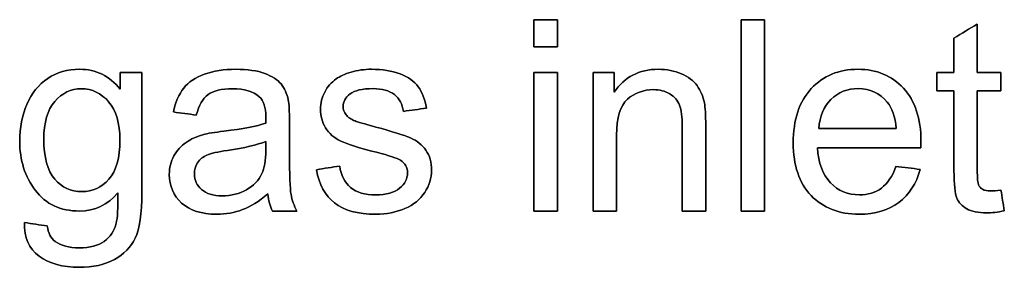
# Model space of a CAD drawing. Header units: inches. Extents: x 0 to 20790, y -12 to 14700.
# Tile 115 of 142: x 12266 to 12781, y 12211 to 12341. Entities that reach past the tile are written whole.
import ezdxf

# ---------------------------------------------------------------- set-up
doc = ezdxf.new("R2010")
doc.units = ezdxf.units.IN
doc.layers.add('1', color=7, linetype='Continuous', true_color=0xffffff)
doc.layers.add('254', color=7, linetype='Continuous', true_color=0xffffff)

msp = doc.modelspace()

# ---------------------------------------------------------------- linework, layer by layer
at = {"layer": '1', "color": 2, "linetype": 'Continuous', "lineweight": 25}
for points, knots in [([(12535.336, 12340.691), (12535.336, 12335.984), (12535.336, 12331.276), (12535.336, 12326.569), (12539.429, 12326.569), (12543.522, 12326.569), (12547.616, 12326.569), (12547.616, 12331.276), (12547.616, 12335.984), (12547.616, 12340.691), (12543.522, 12340.691), (12539.429, 12340.691), (12535.336, 12340.691)], [0, 0, 0, 0, 0.2674419, 0.2674419, 0.2674419, 0.5, 0.5, 0.5, 0.7674419, 0.7674419, 0.7674419, 1, 1, 1, 1]), ([(12643.702, 12340.691), (12643.702, 12307.357), (12643.702, 12274.024), (12643.702, 12240.691), (12647.795, 12240.691), (12651.888, 12240.691), (12655.981, 12240.691), (12655.981, 12274.024), (12655.981, 12307.357), (12655.981, 12340.691), (12651.888, 12340.691), (12647.795, 12340.691), (12643.702, 12340.691)], [0, 0, 0, 0, 0.4453178, 0.4453178, 0.4453178, 0.5, 0.5, 0.5, 0.9453178, 0.9453178, 0.9453178, 1, 1, 1, 1]), ([(12781.281, 12240.819), (12780.693, 12244.434), (12780.105, 12248.05), (12779.516, 12251.665), (12777.291, 12251.358), (12775.5, 12251.205), (12772.302, 12251.205), (12770.921, 12251.486), (12769.923, 12252.075), (12768.951, 12252.663), (12768.26, 12253.456), (12767.825, 12254.479), (12767.39, 12255.477), (12767.16, 12257.728), (12767.16, 12275.346), (12767.16, 12289.458), (12767.16, 12303.571), (12771.279, 12303.571), (12775.398, 12303.571), (12779.516, 12303.571), (12779.516, 12306.76), (12779.516, 12309.95), (12779.516, 12313.139), (12775.398, 12313.139), (12771.279, 12313.139), (12767.16, 12313.139), (12767.16, 12321.572), (12767.16, 12330.006), (12767.16, 12338.439), (12763.093, 12335.984), (12759.025, 12333.528), (12754.958, 12331.072), (12754.958, 12325.094), (12754.958, 12319.117), (12754.958, 12313.139), (12751.956, 12313.139), (12748.954, 12313.139), (12745.953, 12313.139), (12745.953, 12309.95), (12745.953, 12306.76), (12745.953, 12303.571), (12748.954, 12303.571), (12751.956, 12303.571), (12754.958, 12303.571), (12754.958, 12289.68), (12754.958, 12275.789), (12754.958, 12254.531), (12755.469, 12249.696), (12757.474, 12245.12), (12759.179, 12243.249), (12764.09, 12240.435), (12767.544, 12239.744), (12774.732, 12239.744), (12777.828, 12240.102), (12781.281, 12240.819)], [0, 0, 0, 0, 0.0386761, 0.0386761, 0.0386761, 0.0577559, 0.0577559, 0.0828422, 0.0828422, 0.0828422, 0.0958056, 0.0958056, 0.0958056, 0.1230287, 0.1230287, 0.2326499, 0.2326499, 0.2326499, 0.27195, 0.27195, 0.27195, 0.3023811, 0.3023811, 0.3023811, 0.3416811, 0.3416811, 0.3416811, 0.4221527, 0.4221527, 0.4221527, 0.4674902, 0.4674902, 0.4674902, 0.5245282, 0.5245282, 0.5245282, 0.5531692, 0.5531692, 0.5531692, 0.5836003, 0.5836003, 0.5836003, 0.6122413, 0.6122413, 0.6122413, 0.7447875, 0.7447875, 0.8150882, 0.8150882, 0.8860521, 0.8860521, 0.9570161, 0.9570161, 1, 1, 1, 1]), ([(12280.898, 12232.914), (12276.915, 12233.502), (12272.933, 12234.091), (12268.951, 12234.679), (12268.772, 12226.876), (12271.33, 12221.018), (12281.972, 12213.241), (12288.956, 12211.297), (12304.868, 12211.297), (12311.008, 12212.653), (12320.954, 12218.111), (12324.592, 12221.837), (12329.197, 12231.251), (12330.348, 12239.232), (12330.348, 12271.389), (12330.348, 12292.264), (12330.348, 12313.139), (12326.57, 12313.139), (12322.793, 12313.139), (12319.015, 12313.139), (12319.015, 12310.223), (12319.015, 12307.306), (12319.015, 12304.39), (12313.464, 12311.323), (12306.429, 12314.776), (12291.463, 12314.776), (12285.886, 12313.164), (12276.37, 12306.82), (12272.737, 12302.292), (12267.761, 12290.596), (12266.495, 12284.231), (12266.495, 12267.27), (12269.232, 12258.649), (12280.13, 12244.272), (12287.856, 12240.691), (12305.815, 12240.691), (12312.491, 12243.837), (12317.864, 12250.182), (12317.915, 12242.174), (12317.608, 12236.905), (12315.912, 12230.325), (12313.796, 12227.132), (12307.605, 12222.579), (12303.231, 12221.453), (12292.256, 12221.453), (12288.086, 12222.579), (12282.772, 12226.553), (12281.384, 12229.23), (12280.898, 12232.914)], [0, 0, 0, 0, 0.0346674, 0.0346674, 0.0346674, 0.0920587, 0.0920587, 0.14945, 0.14945, 0.1976723, 0.1976723, 0.2456003, 0.2456003, 0.2935283, 0.2935283, 0.3822114, 0.3822114, 0.3822114, 0.4068085, 0.4068085, 0.4068085, 0.4257978, 0.4257978, 0.4257978, 0.4788047, 0.4788047, 0.5186392, 0.5186392, 0.5584738, 0.5584738, 0.5985193, 0.5985193, 0.6568077, 0.6568077, 0.7150962, 0.7150962, 0.7619967, 0.7619967, 0.7619967, 0.7961642, 0.7961642, 0.8525884, 0.8525884, 0.9090126, 0.9090126, 0.9611354, 0.9611354, 1, 1, 1, 1]), ([(12383.045, 12241.437), (12387.242, 12243.019), (12391.617, 12245.756), (12396.17, 12249.619), (12396.528, 12246.216), (12397.347, 12243.223), (12398.626, 12240.691), (12402.898, 12240.691), (12407.17, 12240.691), (12411.443, 12240.691), (12409.908, 12243.454), (12408.859, 12246.37), (12407.835, 12252.412), (12407.554, 12259.621), (12407.554, 12276.514), (12407.554, 12281.971), (12407.554, 12292.878), (12407.35, 12296.638), (12406.94, 12298.736), (12406.224, 12302.113), (12404.945, 12304.876), (12401.325, 12309.312), (12398.473, 12311.118), (12390.724, 12314.043), (12385.707, 12314.776), (12373.3, 12314.776), (12367.8, 12313.906), (12358.355, 12310.518), (12354.727, 12308.074), (12352.246, 12304.901), (12349.739, 12301.755), (12347.948, 12297.611), (12346.848, 12292.469), (12350.847, 12291.923), (12354.847, 12291.377), (12358.846, 12290.831), (12360.176, 12295.973), (12362.197, 12299.555), (12367.723, 12303.597), (12371.97, 12304.594), (12383.942, 12304.594), (12388.598, 12303.213), (12394.059, 12298.418), (12395.224, 12294.873), (12395.224, 12289.424), (12395.198, 12288.35), (12395.147, 12286.662), (12390.465, 12285.024), (12383.149, 12283.617), (12368.387, 12281.863), (12364.755, 12281.238), (12362.325, 12280.599), (12359.051, 12279.678), (12356.109, 12278.347), (12350.902, 12274.774), (12348.767, 12272.438), (12345.554, 12266.574), (12344.725, 12263.331), (12344.725, 12253.737), (12346.874, 12248.775), (12355.418, 12240.998), (12361.532, 12239.053), (12374.323, 12239.053), (12378.826, 12239.846), (12383.045, 12241.437)], [0, 0, 0, 0, 0.0765039, 0.0765039, 0.0765039, 0.1223348, 0.1223348, 0.1223348, 0.1854242, 0.1854242, 0.1854242, 0.2310898, 0.2310898, 0.2768206, 0.2768206, 0.2986459, 0.2986459, 0.3204371, 0.3204371, 0.3204371, 0.351304, 0.351304, 0.3819584, 0.3819584, 0.4127907, 0.4127907, 0.4437503, 0.4437503, 0.4749126, 0.4749126, 0.4749126, 0.5152084, 0.5152084, 0.5152084, 0.5508908, 0.5508908, 0.5508908, 0.5880256, 0.5880256, 0.6251605, 0.6251605, 0.6649244, 0.6649244, 0.6941768, 0.6941768, 0.696714, 0.696714, 0.696714, 0.7608957, 0.7608957, 0.7924142, 0.7924142, 0.7924142, 0.8204189, 0.8204189, 0.8482961, 0.8482961, 0.875987, 0.875987, 0.9235432, 0.9235432, 0.9710993, 0.9710993, 1, 1, 1, 1]), ([(12433.827, 12264.226), (12429.776, 12263.587), (12425.726, 12262.947), (12421.675, 12262.307), (12423.031, 12254.633), (12426.178, 12248.826), (12436.053, 12240.998), (12443.241, 12239.053), (12458.334, 12239.053), (12463.425, 12240.051), (12472.43, 12243.991), (12475.884, 12246.779), (12480.63, 12254.027), (12481.844, 12257.882), (12481.844, 12266.145), (12480.872, 12269.649), (12478.902, 12272.464), (12476.958, 12275.303), (12474.246, 12277.452), (12467.381, 12280.372), (12461.328, 12282.287), (12446.638, 12286.23), (12443.036, 12287.301), (12441.808, 12287.762), (12439.66, 12288.631), (12438.099, 12289.706), (12437.101, 12291.036), (12436.104, 12292.315), (12435.592, 12293.748), (12435.592, 12297.841), (12436.794, 12300.015), (12441.62, 12303.763), (12445.646, 12304.671), (12456.058, 12304.671), (12459.741, 12303.622), (12464.983, 12299.449), (12466.572, 12296.536), (12467.109, 12292.801), (12471.108, 12293.347), (12475.108, 12293.893), (12479.107, 12294.438), (12478.34, 12299.12), (12476.933, 12302.855), (12472.852, 12308.466), (12469.667, 12310.683), (12461.072, 12313.957), (12456.083, 12314.776), (12446.618, 12314.776), (12443.088, 12314.29), (12436.494, 12312.297), (12433.878, 12311.118), (12431.985, 12309.711), (12429.427, 12307.895), (12427.406, 12305.618), (12425.948, 12302.855), (12424.464, 12300.118), (12423.722, 12297.125), (12423.722, 12290.345), (12424.617, 12287.096), (12428.217, 12281.234), (12430.859, 12278.936), (12437.808, 12275.615), (12444.06, 12273.666), (12459.741, 12269.701), (12463.911, 12268.319), (12468.013, 12265.647), (12469.232, 12263.459), (12469.232, 12257.575), (12467.851, 12254.889), (12462.413, 12250.271), (12458.207, 12249.158), (12446.976, 12249.158), (12442.627, 12250.437), (12436.413, 12255.633), (12434.492, 12259.366), (12433.827, 12264.226)], [0, 0, 0, 0, 0.0404895, 0.0404895, 0.0404895, 0.1071351, 0.1071351, 0.1737806, 0.1737806, 0.2139853, 0.2139853, 0.2541899, 0.2541899, 0.2941967, 0.2941967, 0.3349535, 0.3349535, 0.3349535, 0.3675238, 0.3675238, 0.4001824, 0.4001824, 0.422844, 0.422844, 0.422844, 0.4393558, 0.4393558, 0.4393558, 0.4525638, 0.4525638, 0.473441, 0.473441, 0.4944569, 0.4944569, 0.5123205, 0.5123205, 0.5299935, 0.5299935, 0.5299935, 0.5618603, 0.5618603, 0.5618603, 0.5937182, 0.5937182, 0.6253869, 0.6253869, 0.6570557, 0.6570557, 0.6781682, 0.6781682, 0.6992358, 0.6992358, 0.6992358, 0.7229391, 0.7229391, 0.7229391, 0.7469068, 0.7469068, 0.7733472, 0.7733472, 0.8000596, 0.8000596, 0.8266961, 0.8266961, 0.8464466, 0.8464466, 0.8746802, 0.8746802, 0.9060222, 0.9060222, 0.9375362, 0.9375362, 0.968907, 0.968907, 1, 1, 1, 1]), ([(12566.29, 12313.139), (12566.29, 12288.989), (12566.29, 12264.84), (12566.29, 12240.691), (12570.384, 12240.691), (12574.477, 12240.691), (12578.57, 12240.691), (12578.57, 12253.882), (12578.57, 12267.074), (12578.57, 12289.527), (12580.463, 12295.82), (12588.072, 12302.459), (12592.589, 12304.134), (12601.082, 12304.134), (12603.922, 12303.392), (12608.815, 12300.436), (12610.496, 12298.455), (12611.443, 12295.973), (12612.415, 12293.492), (12612.875, 12289.757), (12612.875, 12270.076), (12612.875, 12255.383), (12612.875, 12240.691), (12616.968, 12240.691), (12621.061, 12240.691), (12625.155, 12240.691), (12625.155, 12255.537), (12625.155, 12270.383), (12625.155, 12290.908), (12624.924, 12294.899), (12624.489, 12297.176), (12623.748, 12300.68), (12622.468, 12303.699), (12618.824, 12308.781), (12616.099, 12310.836), (12608.791, 12314.005), (12604.766, 12314.776), (12590.337, 12314.776), (12582.663, 12310.785), (12577.342, 12302.829), (12577.342, 12306.266), (12577.342, 12309.702), (12577.342, 12313.139), (12573.658, 12313.139), (12569.974, 12313.139), (12566.29, 12313.139)], [0, 0, 0, 0, 0.1641372, 0.1641372, 0.1641372, 0.191957, 0.191957, 0.191957, 0.2816181, 0.2816181, 0.3445605, 0.3445605, 0.4072634, 0.4072634, 0.4466064, 0.4466064, 0.4856496, 0.4856496, 0.4856496, 0.5169313, 0.5169313, 0.6090651, 0.6090651, 0.6090651, 0.6413431, 0.6413431, 0.6413431, 0.7584182, 0.7584182, 0.803204, 0.803204, 0.803204, 0.8296833, 0.8296833, 0.8563396, 0.8563396, 0.8829284, 0.8829284, 0.9440358, 0.9440358, 0.9440358, 0.9710461, 0.9710461, 0.9710461, 1, 1, 1, 1]), ([(12737.306, 12262.461), (12733.076, 12262.981), (12728.847, 12263.501), (12724.617, 12264.021), (12722.75, 12258.828), (12720.217, 12255.068), (12717.045, 12252.689), (12713.847, 12250.335), (12710.01, 12249.158), (12699.47, 12249.158), (12694.405, 12251.256), (12686.334, 12259.736), (12684.07, 12265.812), (12683.609, 12273.768), (12701.619, 12273.768), (12719.629, 12273.768), (12737.639, 12273.768), (12737.69, 12275.226), (12737.715, 12276.326), (12737.715, 12289.015), (12734.645, 12298.276), (12722.366, 12311.476), (12714.436, 12314.776), (12694.763, 12314.776), (12686.603, 12311.399), (12674.067, 12297.943), (12670.921, 12288.478), (12670.921, 12264.508), (12674.016, 12255.375), (12686.462, 12242.314), (12694.84, 12239.053), (12713.847, 12239.053), (12720.754, 12241.1), (12731.585, 12249.274), (12735.285, 12255.042), (12737.306, 12262.461)], [0, 0, 0, 0, 0.0243921, 0.0243921, 0.0243921, 0.0507671, 0.0507671, 0.0507671, 0.0741933, 0.0741933, 0.1056056, 0.1056056, 0.1369188, 0.1369188, 0.1369188, 0.2346606, 0.2346606, 0.2346606, 0.2405863, 0.2405863, 0.339629, 0.339629, 0.4386716, 0.4386716, 0.5411206, 0.5411206, 0.6435695, 0.6435695, 0.74279, 0.74279, 0.8422146, 0.8422146, 0.9212259, 0.9212259, 1, 1, 1, 1]), ([(12535.336, 12313.139), (12535.336, 12288.989), (12535.336, 12264.84), (12535.336, 12240.691), (12539.429, 12240.691), (12543.522, 12240.691), (12547.616, 12240.691), (12547.616, 12264.84), (12547.616, 12288.989), (12547.616, 12313.139), (12543.522, 12313.139), (12539.429, 12313.139), (12535.336, 12313.139)], [0, 0, 0, 0, 0.4275362, 0.4275362, 0.4275362, 0.5, 0.5, 0.5, 0.9275362, 0.9275362, 0.9275362, 1, 1, 1, 1]), ([(12284.792, 12257.387), (12281, 12261.77), (12279.107, 12268.703), (12279.107, 12286.943), (12281.026, 12293.517), (12288.673, 12302.396), (12293.305, 12304.594), (12304.305, 12304.594), (12309.038, 12302.343), (12316.917, 12293.338), (12318.887, 12286.662), (12318.887, 12268.524), (12316.968, 12261.719), (12309.345, 12253.021), (12304.612, 12250.847), (12293.279, 12250.847), (12288.547, 12253.047), (12284.792, 12257.387)], [0, 0, 0, 0, 0.1302048, 0.1302048, 0.2495592, 0.2495592, 0.3696509, 0.3696509, 0.4919978, 0.4919978, 0.6143447, 0.6143447, 0.7427029, 0.7427029, 0.871061, 0.871061, 1, 1, 1, 1]), ([(12724.745, 12283.873), (12711.264, 12283.873), (12697.782, 12283.873), (12684.3, 12283.873), (12684.709, 12290.192), (12686.833, 12295.231), (12694.495, 12302.791), (12699.266, 12304.671), (12711.11, 12304.671), (12716.201, 12302.318), (12722.639, 12294.533), (12724.208, 12289.962), (12724.745, 12283.873)], [0, 0, 0, 0, 0.3871631, 0.3871631, 0.3871631, 0.5481234, 0.5481234, 0.7085481, 0.7085481, 0.8857445, 0.8857445, 1, 1, 1, 1]), ([(12375.092, 12272.401), (12383.993, 12273.691), (12390.696, 12275.226), (12395.147, 12277.043), (12395.147, 12275.542), (12395.147, 12274.041), (12395.147, 12267.142), (12394.482, 12263.049), (12393.177, 12260.261), (12391.438, 12256.679), (12388.726, 12253.84), (12381.358, 12249.696), (12377.163, 12248.672), (12367.646, 12248.672), (12364.039, 12249.747), (12359.089, 12254.136), (12357.823, 12256.858), (12357.823, 12262.256), (12358.411, 12264.201), (12360.651, 12267.713), (12362.3, 12269.036), (12364.372, 12269.956), (12366.469, 12270.852), (12370.051, 12271.67), (12375.092, 12272.401)], [0, 0, 0, 0, 0.1667307, 0.1667307, 0.1667307, 0.2031213, 0.2031213, 0.3340034, 0.3340034, 0.3340034, 0.4399845, 0.4399845, 0.5459656, 0.5459656, 0.6530924, 0.6530924, 0.7596728, 0.7596728, 0.8287836, 0.8287836, 0.8971838, 0.8971838, 0.8971838, 1, 1, 1, 1])]:
    msp.add_open_spline(points, degree=3, knots=knots, dxfattribs=at)
at = {"layer": '254', "color": 2, "linetype": 'Continuous', "lineweight": 25}
for points in [[(12535.336, 12340.691), (12535.336, 12335.984), (12535.336, 12331.276), (12535.336, 12326.569)], [(12547.616, 12340.691), (12543.522, 12340.691), (12539.429, 12340.691), (12535.336, 12340.691)], [(12547.616, 12326.569), (12547.616, 12331.276), (12547.616, 12335.984), (12547.616, 12340.691)], [(12655.981, 12340.691), (12651.888, 12340.691), (12647.795, 12340.691), (12643.702, 12340.691)], [(12643.702, 12340.691), (12643.702, 12307.357), (12643.702, 12274.024), (12643.702, 12240.691)], [(12655.981, 12240.691), (12655.981, 12274.024), (12655.981, 12307.357), (12655.981, 12340.691)], [(12767.16, 12338.439), (12763.093, 12335.984), (12759.025, 12333.528), (12754.958, 12331.072)], [(12767.16, 12313.139), (12767.16, 12321.572), (12767.16, 12330.006), (12767.16, 12338.439)], [(12754.958, 12331.072), (12754.958, 12325.094), (12754.958, 12319.117), (12754.958, 12313.139)], [(12535.336, 12326.569), (12539.429, 12326.569), (12543.522, 12326.569), (12547.616, 12326.569)], [(12330.348, 12313.139), (12326.57, 12313.139), (12322.793, 12313.139), (12319.015, 12313.139)], [(12319.015, 12313.139), (12319.015, 12310.223), (12319.015, 12307.306), (12319.015, 12304.39)], [(12431.985, 12309.711), (12429.427, 12307.895), (12427.406, 12305.618), (12425.948, 12302.855)], [(12535.336, 12313.139), (12535.336, 12288.989), (12535.336, 12264.84), (12535.336, 12240.691)], [(12547.616, 12313.139), (12543.522, 12313.139), (12539.429, 12313.139), (12535.336, 12313.139)], [(12547.616, 12240.691), (12547.616, 12264.84), (12547.616, 12288.989), (12547.616, 12313.139)], [(12566.29, 12313.139), (12566.29, 12288.989), (12566.29, 12264.84), (12566.29, 12240.691)], [(12577.342, 12313.139), (12573.658, 12313.139), (12569.974, 12313.139), (12566.29, 12313.139)], [(12577.342, 12302.829), (12577.342, 12306.266), (12577.342, 12309.702), (12577.342, 12313.139)], [(12754.958, 12313.139), (12751.956, 12313.139), (12748.954, 12313.139), (12745.953, 12313.139)], [(12745.953, 12313.139), (12745.953, 12309.95), (12745.953, 12306.76), (12745.953, 12303.571)], [(12779.516, 12313.139), (12775.398, 12313.139), (12771.279, 12313.139), (12767.16, 12313.139)], [(12779.516, 12303.571), (12779.516, 12306.76), (12779.516, 12309.95), (12779.516, 12313.139)], [(12352.246, 12304.901), (12349.739, 12301.755), (12347.948, 12297.611), (12346.848, 12292.469)], [(12745.953, 12303.571), (12748.954, 12303.571), (12751.956, 12303.571), (12754.958, 12303.571)], [(12767.16, 12303.571), (12771.279, 12303.571), (12775.398, 12303.571), (12779.516, 12303.571)], [(12467.109, 12292.801), (12471.108, 12293.347), (12475.108, 12293.893), (12479.107, 12294.438)], [(12346.848, 12292.469), (12350.847, 12291.923), (12354.847, 12291.377), (12358.846, 12290.831)], [(12441.808, 12287.762), (12439.66, 12288.631), (12438.099, 12289.706), (12437.101, 12291.036)], [(12724.745, 12283.873), (12711.264, 12283.873), (12697.782, 12283.873), (12684.3, 12283.873)], [(12375.091, 12272.412), (12383.993, 12273.691), (12390.696, 12275.226), (12395.147, 12277.043)], [(12683.609, 12273.768), (12701.619, 12273.768), (12719.629, 12273.768), (12737.639, 12273.768)], [(12364.372, 12269.956), (12366.469, 12270.852), (12370.051, 12271.67), (12375.091, 12272.412)], [(12433.827, 12264.226), (12429.776, 12263.587), (12425.726, 12262.947), (12421.675, 12262.307)], [(12724.617, 12264.021), (12722.75, 12258.828), (12720.217, 12255.068), (12717.045, 12252.689)], [(12737.306, 12262.461), (12733.076, 12262.981), (12728.847, 12263.501), (12724.617, 12264.021)], [(12769.923, 12252.075), (12768.951, 12252.663), (12768.26, 12253.456), (12767.825, 12254.479)], [(12383.047, 12241.433), (12387.242, 12243.019), (12391.617, 12245.756), (12396.17, 12249.619)], [(12396.17, 12249.619), (12396.528, 12246.216), (12397.347, 12243.223), (12398.626, 12240.691)], [(12781.281, 12240.819), (12780.693, 12244.434), (12780.105, 12248.05), (12779.516, 12251.665)], [(12398.626, 12240.691), (12402.898, 12240.691), (12407.17, 12240.691), (12411.443, 12240.691)], [(12535.336, 12240.691), (12539.429, 12240.691), (12543.522, 12240.691), (12547.616, 12240.691)], [(12566.29, 12240.691), (12570.384, 12240.691), (12574.477, 12240.691), (12578.57, 12240.691)], [(12612.875, 12240.691), (12616.968, 12240.691), (12621.061, 12240.691), (12625.155, 12240.691)], [(12643.702, 12240.691), (12647.795, 12240.691), (12651.888, 12240.691), (12655.981, 12240.691)], [(12280.898, 12232.914), (12276.915, 12233.502), (12272.933, 12234.091), (12268.951, 12234.679)]]:
    msp.add_open_spline(points, degree=3, dxfattribs=at)
for points, knots in [([(12319.015, 12304.39), (12313.464, 12311.323), (12306.429, 12314.776), (12291.463, 12314.776), (12285.886, 12313.164), (12276.37, 12306.82), (12272.737, 12302.292), (12267.761, 12290.596), (12266.495, 12284.231), (12266.495, 12267.27), (12269.232, 12258.649), (12280.13, 12244.272), (12287.856, 12240.691), (12305.815, 12240.691), (12312.491, 12243.837), (12317.864, 12250.182)], [0, 0, 0, 0, 0.1576654, 0.1576654, 0.2761504, 0.2761504, 0.3946354, 0.3946354, 0.513748, 0.513748, 0.6871229, 0.6871229, 0.8604978, 0.8604978, 1, 1, 1, 1]), ([(12406.94, 12298.736), (12406.224, 12302.113), (12404.945, 12304.876), (12401.325, 12309.312), (12398.473, 12311.118), (12390.724, 12314.043), (12385.707, 12314.776), (12373.3, 12314.776), (12367.8, 12313.906), (12358.355, 12310.518), (12354.727, 12308.074), (12352.246, 12304.901)], [0, 0, 0, 0, 0.1998175, 0.1998175, 0.3982597, 0.3982597, 0.5978525, 0.5978525, 0.7982702, 0.7982702, 1, 1, 1, 1]), ([(12479.107, 12294.438), (12478.34, 12299.12), (12476.933, 12302.855), (12472.852, 12308.466), (12469.667, 12310.683), (12461.072, 12313.957), (12456.083, 12314.776), (12446.618, 12314.776), (12443.088, 12314.29), (12436.494, 12312.297), (12433.878, 12311.118), (12431.985, 12309.711)], [0, 0, 0, 0, 0.2319035, 0.2319035, 0.4624303, 0.4624303, 0.6929571, 0.6929571, 0.8466416, 0.8466416, 1, 1, 1, 1]), ([(12624.489, 12297.176), (12623.748, 12300.68), (12622.468, 12303.699), (12618.824, 12308.781), (12616.099, 12310.836), (12608.791, 12314.005), (12604.766, 12314.776), (12590.337, 12314.776), (12582.663, 12310.785), (12577.342, 12302.829)], [0, 0, 0, 0, 0.1880212, 0.1880212, 0.3772987, 0.3772987, 0.5660965, 0.5660965, 1, 1, 1, 1]), ([(12737.639, 12273.768), (12737.69, 12275.226), (12737.715, 12276.326), (12737.715, 12289.015), (12734.645, 12298.276), (12722.366, 12311.476), (12714.436, 12314.776), (12694.763, 12314.776), (12686.603, 12311.399), (12674.067, 12297.943), (12670.921, 12288.478), (12670.921, 12264.508), (12674.016, 12255.375), (12686.462, 12242.314), (12694.84, 12239.053), (12713.847, 12239.053), (12720.754, 12241.1), (12731.585, 12249.274), (12735.285, 12255.042), (12737.306, 12262.461)], [0, 0, 0, 0, 0.0077425, 0.0077425, 0.1371526, 0.1371526, 0.2665628, 0.2665628, 0.4004236, 0.4004236, 0.5342844, 0.5342844, 0.6639268, 0.6639268, 0.793836, 0.793836, 0.897073, 0.897073, 1, 1, 1, 1]), ([(12268.951, 12234.679), (12268.772, 12226.876), (12271.33, 12221.018), (12281.972, 12213.241), (12288.956, 12211.297), (12304.868, 12211.297), (12311.008, 12212.653), (12320.954, 12218.111), (12324.592, 12221.837), (12329.197, 12231.251), (12330.348, 12239.232), (12330.348, 12271.389), (12330.348, 12292.264), (12330.348, 12313.139)], [0, 0, 0, 0, 0.1651339, 0.1651339, 0.3302679, 0.3302679, 0.4690195, 0.4690195, 0.6069243, 0.6069243, 0.7448291, 0.7448291, 1, 1, 1, 1]), ([(12284.786, 12257.396), (12281, 12261.77), (12279.107, 12268.703), (12279.107, 12286.943), (12281.026, 12293.517), (12288.673, 12302.396), (12293.305, 12304.594), (12304.305, 12304.594), (12309.038, 12302.343), (12312.978, 12297.841)], [0, 0, 0, 0, 0.2646451, 0.2646451, 0.5072365, 0.5072365, 0.7513263, 0.7513263, 1, 1, 1, 1]), ([(12358.846, 12290.831), (12360.176, 12295.973), (12362.197, 12299.555), (12367.723, 12303.597), (12371.97, 12304.594), (12383.942, 12304.594), (12388.598, 12303.213), (12394.059, 12298.418), (12395.224, 12294.873), (12395.224, 12289.424), (12395.198, 12288.35), (12395.147, 12286.662)], [0, 0, 0, 0, 0.2546567, 0.2546567, 0.5093133, 0.5093133, 0.7819988, 0.7819988, 0.9826008, 0.9826008, 1, 1, 1, 1]), ([(12437.101, 12291.036), (12436.104, 12292.315), (12435.592, 12293.748), (12435.592, 12297.841), (12436.794, 12300.015), (12441.62, 12303.763), (12445.646, 12304.671), (12456.058, 12304.671), (12459.741, 12303.622), (12464.983, 12299.449), (12466.572, 12296.536), (12467.109, 12292.801)], [0, 0, 0, 0, 0.1457231, 0.1457231, 0.3760596, 0.3760596, 0.6079277, 0.6079277, 0.8050156, 0.8050156, 1, 1, 1, 1]), ([(12578.57, 12240.691), (12578.57, 12253.882), (12578.57, 12267.074), (12578.57, 12289.527), (12580.463, 12295.82), (12588.072, 12302.459), (12592.589, 12304.134), (12601.082, 12304.134), (12603.922, 12303.392), (12608.815, 12300.436), (12610.496, 12298.455), (12611.443, 12295.973)], [0, 0, 0, 0, 0.3052888, 0.3052888, 0.5196028, 0.5196028, 0.7331012, 0.7331012, 0.867061, 0.867061, 1, 1, 1, 1]), ([(12684.3, 12283.873), (12684.709, 12290.192), (12686.833, 12295.231), (12694.495, 12302.791), (12699.266, 12304.671), (12711.11, 12304.671), (12716.201, 12302.318), (12722.639, 12294.533), (12724.208, 12289.962), (12724.745, 12283.873)], [0, 0, 0, 0, 0.2626478, 0.2626478, 0.5244218, 0.5244218, 0.813563, 0.813563, 1, 1, 1, 1]), ([(12754.958, 12303.571), (12754.958, 12289.68), (12754.958, 12275.789), (12754.958, 12254.531), (12755.469, 12249.696), (12757.474, 12245.12), (12759.179, 12243.249), (12764.09, 12240.435), (12767.544, 12239.744), (12774.732, 12239.744), (12777.828, 12240.102), (12781.281, 12240.819)], [0, 0, 0, 0, 0.3418264, 0.3418264, 0.5231266, 0.5231266, 0.7061372, 0.7061372, 0.8891478, 0.8891478, 1, 1, 1, 1]), ([(12767.825, 12254.479), (12767.39, 12255.477), (12767.16, 12257.728), (12767.16, 12275.346), (12767.16, 12289.458), (12767.16, 12303.571)], [0, 0, 0, 0, 0.1989351, 0.1989351, 1, 1, 1, 1]), ([(12411.443, 12240.691), (12409.908, 12243.454), (12408.859, 12246.37), (12407.835, 12252.412), (12407.554, 12259.621), (12407.554, 12276.514), (12407.554, 12281.971), (12407.554, 12292.878), (12407.35, 12296.638), (12406.94, 12298.736)], [0, 0, 0, 0, 0.3382309, 0.3382309, 0.6769456, 0.6769456, 0.8385991, 0.8385991, 1, 1, 1, 1]), ([(12425.948, 12302.855), (12424.464, 12300.118), (12423.722, 12297.125), (12423.722, 12290.345), (12424.617, 12287.096), (12428.217, 12281.234), (12430.859, 12278.936), (12437.808, 12275.615), (12444.06, 12273.666), (12459.741, 12269.701), (12463.911, 12268.319), (12468.013, 12265.647), (12469.232, 12263.459), (12469.232, 12257.575), (12467.851, 12254.889), (12462.413, 12250.271), (12458.207, 12249.158), (12446.976, 12249.158), (12442.627, 12250.437), (12436.413, 12255.633), (12434.492, 12259.366), (12433.827, 12264.226)], [0, 0, 0, 0, 0.0865067, 0.0865067, 0.1819388, 0.1819388, 0.2783523, 0.2783523, 0.3744917, 0.3744917, 0.4457774, 0.4457774, 0.5476815, 0.5476815, 0.6608043, 0.6608043, 0.7745486, 0.7745486, 0.8877757, 0.8877757, 1, 1, 1, 1]), ([(12312.978, 12297.841), (12316.917, 12293.338), (12318.887, 12286.662), (12318.887, 12268.524), (12316.968, 12261.719), (12309.345, 12253.021), (12304.612, 12250.847), (12293.279, 12250.847), (12288.547, 12253.047), (12284.786, 12257.396)], [0, 0, 0, 0, 0.2408393, 0.2408393, 0.4935118, 0.4935118, 0.7461842, 0.7461842, 1, 1, 1, 1]), ([(12611.443, 12295.973), (12612.415, 12293.492), (12612.875, 12289.757), (12612.875, 12270.076), (12612.875, 12255.383), (12612.875, 12240.691)], [0, 0, 0, 0, 0.2534662, 0.2534662, 1, 1, 1, 1]), ([(12625.155, 12240.691), (12625.155, 12255.537), (12625.155, 12270.383), (12625.155, 12290.908), (12624.924, 12294.899), (12624.489, 12297.176)], [0, 0, 0, 0, 0.723307, 0.723307, 1, 1, 1, 1]), ([(12395.147, 12286.662), (12390.465, 12285.024), (12383.149, 12283.617), (12368.387, 12281.863), (12364.755, 12281.238), (12362.325, 12280.599)], [0, 0, 0, 0, 0.6706534, 0.6706534, 1, 1, 1, 1]), ([(12478.902, 12272.464), (12476.958, 12275.303), (12474.246, 12277.452), (12467.381, 12280.372), (12461.328, 12282.287), (12446.638, 12286.23), (12443.036, 12287.301), (12441.808, 12287.762)], [0, 0, 0, 0, 0.3705784, 0.3705784, 0.7421602, 0.7421602, 1, 1, 1, 1]), ([(12362.325, 12280.599), (12359.051, 12279.678), (12356.109, 12278.347), (12350.902, 12274.774), (12348.767, 12272.438), (12345.554, 12266.574), (12344.725, 12263.331), (12344.725, 12253.737), (12346.874, 12248.775), (12355.418, 12240.998), (12361.532, 12239.053), (12374.323, 12239.053), (12378.826, 12239.846), (12383.047, 12241.433)], [0, 0, 0, 0, 0.1349064, 0.1349064, 0.2691988, 0.2691988, 0.4025939, 0.4025939, 0.6316855, 0.6316855, 0.8607771, 0.8607771, 1, 1, 1, 1]), ([(12395.147, 12277.043), (12395.147, 12275.542), (12395.147, 12274.041), (12395.147, 12267.142), (12394.482, 12263.049), (12393.177, 12260.261)], [0, 0, 0, 0, 0.2175525, 0.2175525, 1, 1, 1, 1]), ([(12717.045, 12252.689), (12713.847, 12250.335), (12710.01, 12249.158), (12699.47, 12249.158), (12694.405, 12251.256), (12686.334, 12259.736), (12684.07, 12265.812), (12683.609, 12273.768)], [0, 0, 0, 0, 0.2719175, 0.2719175, 0.6365341, 0.6365341, 1, 1, 1, 1]), ([(12393.177, 12260.261), (12391.438, 12256.679), (12388.726, 12253.84), (12381.358, 12249.696), (12377.163, 12248.672), (12367.646, 12248.672), (12364.039, 12249.747), (12359.089, 12254.136), (12357.823, 12256.858), (12357.823, 12262.256), (12358.411, 12264.201), (12360.651, 12267.713), (12362.3, 12269.036), (12364.372, 12269.956)], [0, 0, 0, 0, 0.1881832, 0.1881832, 0.3763665, 0.3763665, 0.5665841, 0.5665841, 0.7558315, 0.7558315, 0.8785466, 0.8785466, 1, 1, 1, 1]), ([(12421.675, 12262.307), (12423.031, 12254.633), (12426.178, 12248.826), (12436.053, 12240.998), (12443.241, 12239.053), (12458.334, 12239.053), (12463.425, 12240.051), (12472.43, 12243.991), (12475.884, 12246.779), (12480.63, 12254.027), (12481.844, 12257.882), (12481.844, 12266.145), (12480.872, 12269.649), (12478.902, 12272.464)], [0, 0, 0, 0, 0.2263284, 0.2263284, 0.4526567, 0.4526567, 0.5891918, 0.5891918, 0.7257268, 0.7257268, 0.8615897, 0.8615897, 1, 1, 1, 1]), ([(12779.516, 12251.665), (12777.291, 12251.358), (12775.5, 12251.205), (12772.302, 12251.205), (12770.921, 12251.486), (12769.923, 12252.075)], [0, 0, 0, 0, 0.432, 0.432, 1, 1, 1, 1]), ([(12317.864, 12250.182), (12317.915, 12242.174), (12317.608, 12236.905), (12315.912, 12230.325), (12313.796, 12227.132), (12307.605, 12222.579), (12303.231, 12221.453), (12292.256, 12221.453), (12288.086, 12222.579), (12282.772, 12226.553), (12281.384, 12229.23), (12280.898, 12232.914)], [0, 0, 0, 0, 0.1435588, 0.1435588, 0.3806319, 0.3806319, 0.6177051, 0.6177051, 0.8367054, 0.8367054, 1, 1, 1, 1])]:
    msp.add_open_spline(points, degree=3, knots=knots, dxfattribs=at)

doc.saveas('drawing.dxf')
